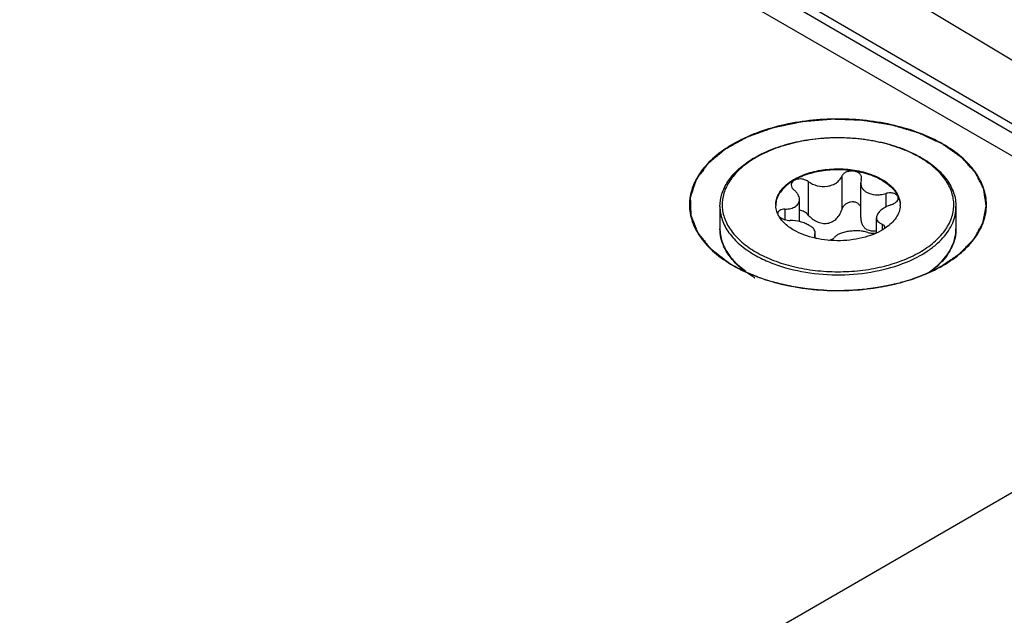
# Model space of a CAD drawing. Header units: inches. Extents: x 0 to 34, y 0 to 22.
# Tile 46 of 137: x 4.328 to 4.987, y 16.653 to 17.052. Entities that reach past the tile are written whole.
import ezdxf

# ---------------------------------------------------------------- set-up
doc = ezdxf.new("R2010")
doc.units = ezdxf.units.IN
doc.header["$LTSCALE"] = 1.87
doc.header["$MEASUREMENT"] = 0
doc.layers.get('0').update_dxf_attribs({"linetype": 'CONTINUOUS'})
doc.layers.add('02___PRT_ALL_AXES', color=7, linetype='CONTINUOUS')
doc.layers.add('COSMETIC', color=7, linetype='CONTINUOUS')

msp = doc.modelspace()

# ---------------------------------------------------------------- linework, layer by layer
at = {"color": 3, "linetype": 'CONTINUOUS'}
for p, q in [((5.18746, 16.84782), (3.38487, 17.88862)), ((3.68646, 15.98117), (5.18746, 16.84782))]:
    msp.add_line(p, q, dxfattribs=at)
at = {"color": 7, "linetype": 'CONTINUOUS'}
for p, q in [((3.7271, 17.71305), (5.18765, 16.86225)), ((3.72973, 17.71759), (5.19031, 16.86679)), ((4.68331, 17.21093), (5.22285, 16.88557)), ((4.85621, 16.94323), (4.85621, 16.92085)), ((4.87855, 16.94669), (4.87855, 16.92431)), ((4.89166, 16.94466), (4.89129, 16.94242)), ((4.89129, 16.91918), (4.89129, 16.94242)), ((4.89166, 16.94466), (4.89185, 16.94578)), ((4.90802, 16.93522), (4.90802, 16.92614)), ((4.85032, 16.91642), (4.85032, 16.93119)), ((4.84062, 16.92479), (4.84062, 16.91773)), ((4.90184, 16.90893), (4.90184, 16.91902)), ((4.90555, 16.91475), (4.90555, 16.91083)), ((4.86049, 16.90777), (4.86031, 16.90708)), ((4.86049, 16.90777), (4.86086, 16.90916)), ((4.86049, 16.90777), (4.86049, 16.9065)), ((4.86086, 16.90592), (4.86086, 16.90916)), ((4.90716, 16.91176), (4.9074, 16.91266)), ((4.80917, 16.88744), (4.81431, 16.88326))]:
    msp.add_line(p, q, dxfattribs=at)
for centre, radius, start, end in [((4.85552, 16.89866), 0.07011, 121.2358, 122.87643), ((4.8567, 16.89796), 0.07088, 120.11061, 121.86857), ((4.89461, 16.89652), 0.07254, 59.52563, 59.99895), ((4.8942, 16.8946), 0.07485, 59.99898, 60.46389), ((4.84834, 16.9277), 0.0139, 180.00434, 182.46404), ((4.90382, 16.9277), 0.01389, 357.5183, 0.00342), ((4.83778, 16.92186), 0.00201, 178.53931, 179.99593), ((4.82516, 16.91198), 0.0281, 193.92752, 195.55209), ((4.84214, 16.92249), 0.04841, 224.41047, 224.76894), ((4.84276, 16.92397), 0.04963, 224.95506, 227.39619), ((4.90873, 16.92466), 0.05058, 312.06022, 315.04315), ((4.85745, 16.9427), 0.07383, 239.49806, 239.99897)]:
    msp.add_arc(centre, radius, start, end, dxfattribs=at)
at = {"color": 3, "linetype": 'CONTINUOUS'}
for points, knots in [([(4.94634, 16.96827), (4.93637, 16.97403), (4.91317, 16.98243), (4.87608, 16.98646), (4.83898, 16.98243), (4.81098, 16.97231), (4.79354, 16.96031), (4.78408, 16.95037), (4.7781, 16.93937), (4.77603, 16.9277), (4.7781, 16.91603), (4.78408, 16.90503), (4.79353, 16.89509), (4.80145, 16.88964), (4.80581, 16.88713)], [0, 0, 0, 0, 0.138255, 0.291392, 0.444536, 0.582782, 0.643236, 0.697318, 0.745962, 0.791392, 0.836824, 0.88546, 0.939558, 1, 1, 1, 1]), ([(4.94634, 16.88712), (4.9507, 16.88964), (4.95861, 16.89509), (4.96807, 16.90502), (4.97405, 16.91602), (4.97613, 16.92769), (4.97405, 16.93936), (4.96807, 16.95037), (4.95862, 16.9603), (4.95071, 16.96575), (4.94634, 16.96827)], [0, 0, 0, 0, 0.144902, 0.274532, 0.391127, 0.500014, 0.608905, 0.725473, 0.855134, 1, 1, 1, 1]), ([(4.80581, 16.88713), (4.81578, 16.88137), (4.83898, 16.87296), (4.87607, 16.86893), (4.91316, 16.87296), (4.93636, 16.88136), (4.94634, 16.88712)], [0, 0, 0, 0, 0.237229, 0.499996, 0.762777, 1, 1, 1, 1])]:
    msp.add_open_spline(points, degree=3, knots=knots, dxfattribs=at)
at = {"color": 7, "linetype": 'CONTINUOUS'}
for points, knots in [([(4.81916, 16.95861), (4.82293, 16.96089), (4.83119, 16.96493), (4.84472, 16.96926), (4.85942, 16.97199), (4.87474, 16.97301), (4.89012, 16.97229), (4.90497, 16.96985), (4.91873, 16.96579), (4.92721, 16.96192), (4.93109, 16.95972)], [0, 0, 0, 0, 0.113449, 0.235941, 0.365102, 0.497907, 0.631006, 0.761025, 0.884854, 1, 1, 1, 1]), ([(4.93088, 16.95934), (4.92713, 16.96151), (4.91891, 16.96534), (4.90554, 16.9694), (4.89105, 16.9719), (4.876, 16.97273), (4.86095, 16.97188), (4.84647, 16.96936), (4.8331, 16.96528), (4.82489, 16.96144), (4.82114, 16.95927)], [0, 0, 0, 0, 0.11413, 0.237294, 0.366956, 0.500012, 0.633076, 0.762749, 0.885903, 1, 1, 1, 1]), ([(4.79709, 16.92649), (4.79709, 16.92937), (4.79806, 16.93533), (4.80223, 16.94369), (4.80884, 16.95131), (4.8144, 16.95556), (4.81746, 16.95754)], [0, 0, 0, 0, 0.223819, 0.459661, 0.716732, 1, 1, 1, 1]), ([(4.81928, 16.95815), (4.81608, 16.95616), (4.8103, 16.95189), (4.80349, 16.94418), (4.79932, 16.93572), (4.79808, 16.92682), (4.79991, 16.91798), (4.80462, 16.90965), (4.8119, 16.90212), (4.81794, 16.89797), (4.82127, 16.89605)], [0, 0, 0, 0, 0.142908, 0.270984, 0.386813, 0.495874, 0.605679, 0.723495, 0.854254, 1, 1, 1, 1]), ([(4.82127, 16.89605), (4.82501, 16.89389), (4.83318, 16.89008), (4.84649, 16.88603), (4.8609, 16.88352), (4.87588, 16.88266), (4.89087, 16.88348), (4.90531, 16.88594), (4.91866, 16.88997), (4.93044, 16.8954), (4.94022, 16.90207), (4.94765, 16.90978), (4.95239, 16.91831), (4.95411, 16.92737), (4.95261, 16.93645), (4.94808, 16.94503), (4.94084, 16.9528), (4.93476, 16.95707), (4.9314, 16.95904)], [0, 0, 0, 0, 0.066549, 0.138348, 0.213935, 0.291519, 0.369143, 0.444841, 0.516801, 0.583541, 0.644104, 0.698309, 0.747051, 0.792496, 0.837812, 0.886209, 0.939945, 1, 1, 1, 1]), ([(4.93162, 16.95942), (4.93511, 16.9574), (4.94146, 16.95302), (4.94908, 16.945), (4.95318, 16.9374), (4.95479, 16.93116), (4.95506, 16.92804), (4.95506, 16.92649)], [0, 0, 0, 0, 0.28628, 0.544217, 0.778542, 0.890158, 1, 1, 1, 1]), ([(4.83444, 16.9277), (4.83444, 16.92888), (4.83476, 16.93131), (4.83615, 16.93482), (4.83841, 16.93815), (4.84267, 16.94242), (4.84992, 16.94683), (4.86035, 16.95032), (4.87205, 16.95196), (4.88408, 16.95163), (4.89546, 16.94935), (4.90243, 16.94647), (4.90552, 16.9447)], [0, 0, 0, 0, 0.042862, 0.087493, 0.135329, 0.187294, 0.30456, 0.43823, 0.582575, 0.729729, 0.871319, 1, 1, 1, 1]), ([(4.90552, 16.94409), (4.90247, 16.94585), (4.89558, 16.94871), (4.88434, 16.95099), (4.87244, 16.95137), (4.86082, 16.94982), (4.85042, 16.94645), (4.84314, 16.94215), (4.83879, 16.93798), (4.83644, 16.93472), (4.83492, 16.93127), (4.83451, 16.92887), (4.83446, 16.92769)], [0, 0, 0, 0, 0.128163, 0.269121, 0.415736, 0.559844, 0.693722, 0.811637, 0.86401, 0.912225, 0.957112, 1, 1, 1, 1]), ([(4.89185, 16.94578), (4.89185, 16.94635), (4.89152, 16.94756), (4.8902, 16.94899), (4.88829, 16.94996), (4.88601, 16.9504), (4.88362, 16.95026), (4.8814, 16.94957), (4.8796, 16.94839), (4.87879, 16.94727), (4.87855, 16.94669)], [0, 0, 0, 0, 0.10112, 0.212092, 0.338575, 0.477847, 0.62183, 0.760946, 0.887713, 1, 1, 1, 1]), ([(4.85621, 16.94323), (4.8552, 16.94398), (4.85276, 16.94498), (4.84954, 16.94505), (4.84722, 16.94434), (4.84586, 16.94349), (4.84496, 16.94234), (4.84475, 16.94143), (4.84475, 16.94099)], [0, 0, 0, 0, 0.275206, 0.558246, 0.687648, 0.802874, 0.904766, 1, 1, 1, 1]), ([(4.84475, 16.94099), (4.84475, 16.9404), (4.84516, 16.9391), (4.84607, 16.93813), (4.84661, 16.93769)], [0, 0, 0, 0, 0.461213, 1, 1, 1, 1]), ([(4.85621, 16.94323), (4.85797, 16.94193), (4.86218, 16.94006), (4.86791, 16.93974), (4.87224, 16.94087), (4.87503, 16.94233), (4.87721, 16.94427), (4.87821, 16.94587), (4.87855, 16.94669)], [0, 0, 0, 0, 0.25814, 0.528489, 0.659041, 0.781895, 0.89544, 1, 1, 1, 1]), ([(4.89129, 16.94242), (4.89129, 16.9418), (4.89147, 16.94055), (4.89226, 16.93879), (4.89355, 16.93725), (4.89466, 16.93644), (4.89527, 16.93609)], [0, 0, 0, 0, 0.237077, 0.477975, 0.73038, 1, 1, 1, 1]), ([(4.90552, 16.9447), (4.90691, 16.94389), (4.90949, 16.94219), (4.9128, 16.9392), (4.91534, 16.93596), (4.9165, 16.93358), (4.91691, 16.93239)], [0, 0, 0, 0, 0.281445, 0.540726, 0.779019, 1, 1, 1, 1]), ([(4.90552, 16.94409), (4.90685, 16.94332), (4.90935, 16.94168), (4.91348, 16.93803), (4.91581, 16.93467), (4.91672, 16.93231)], [0, 0, 0, 0, 0.280914, 0.540607, 1, 1, 1, 1]), ([(4.85032, 16.93119), (4.85031, 16.93236), (4.8497, 16.9342), (4.84819, 16.93626), (4.84717, 16.93723), (4.84661, 16.93769)], [0, 0, 0, 0, 0.454627, 0.715995, 1, 1, 1, 1]), ([(4.89527, 16.93609), (4.89705, 16.93507), (4.9003, 16.93431), (4.90464, 16.93446), (4.9069, 16.9349), (4.90802, 16.93522)], [0, 0, 0, 0, 0.472231, 0.733478, 1, 1, 1, 1]), ([(4.91638, 16.93223), (4.91638, 16.93254), (4.91626, 16.93318), (4.91571, 16.93402), (4.91486, 16.93472), (4.91331, 16.93544), (4.91094, 16.93577), (4.90899, 16.93549), (4.90802, 16.93522)], [0, 0, 0, 0, 0.092465, 0.189263, 0.296801, 0.417872, 0.695787, 1, 1, 1, 1]), ([(4.84062, 16.92479), (4.84192, 16.92482), (4.84382, 16.92504), (4.84614, 16.92579), (4.84759, 16.92653), (4.84878, 16.92746), (4.84966, 16.92858), (4.8502, 16.92984), (4.85032, 16.93074), (4.85032, 16.93119)], [0, 0, 0, 0, 0.303889, 0.440907, 0.566879, 0.682628, 0.790649, 0.894905, 1, 1, 1, 1]), ([(4.89134, 16.92625), (4.89108, 16.92683), (4.89034, 16.92792), (4.88869, 16.92909), (4.88667, 16.92969), (4.8845, 16.92964), (4.88242, 16.92897), (4.88065, 16.92778), (4.8793, 16.92619), (4.87873, 16.92495), (4.87855, 16.92431)], [0, 0, 0, 0, 0.115299, 0.235533, 0.362212, 0.493441, 0.625276, 0.754297, 0.879052, 1, 1, 1, 1]), ([(4.91153, 16.92765), (4.9102, 16.92722), (4.90772, 16.92618), (4.90503, 16.92436), (4.90339, 16.9227), (4.9023, 16.92117), (4.90184, 16.91985), (4.90184, 16.91902)], [0, 0, 0, 0, 0.30836, 0.58605, 0.708368, 0.817806, 1, 1, 1, 1]), ([(4.91153, 16.92765), (4.9122, 16.92786), (4.91345, 16.92838), (4.91501, 16.92946), (4.91608, 16.93075), (4.91638, 16.93177), (4.91638, 16.93223)], [0, 0, 0, 0, 0.299009, 0.569921, 0.802329, 1, 1, 1, 1]), ([(4.91672, 16.93231), (4.91686, 16.93194), (4.91737, 16.93044), (4.91765, 16.92887), (4.9177, 16.92769)], [0, 0, 0, 0, 0.255176, 1, 1, 1, 1]), ([(4.91691, 16.93239), (4.91704, 16.93201), (4.9175, 16.93048), (4.91771, 16.92888), (4.91771, 16.9277)], [0, 0, 0, 0, 0.254496, 1, 1, 1, 1]), ([(4.79709, 16.92649), (4.79709, 16.925), (4.79735, 16.92197), (4.79892, 16.9159), (4.80296, 16.90847), (4.81047, 16.90058), (4.81676, 16.89625), (4.82022, 16.89424)], [0, 0, 0, 0, 0.108198, 0.218425, 0.451449, 0.71048, 1, 1, 1, 1]), ([(4.83569, 16.92185), (4.83551, 16.92228), (4.83486, 16.92396), (4.83451, 16.92576), (4.83446, 16.9271)], [0, 0, 0, 0, 0.256486, 1, 1, 1, 1]), ([(4.84664, 16.9107), (4.84418, 16.91212), (4.83986, 16.91525), (4.83666, 16.91962), (4.83569, 16.92185)], [0, 0, 0, 0, 0.538237, 1, 1, 1, 1]), ([(4.84062, 16.92479), (4.83997, 16.92477), (4.83877, 16.92463), (4.83721, 16.92406), (4.83609, 16.92315), (4.83578, 16.9223), (4.83577, 16.92191)], [0, 0, 0, 0, 0.31576, 0.586572, 0.808464, 1, 1, 1, 1]), ([(4.85621, 16.92085), (4.85545, 16.9217), (4.85364, 16.92314), (4.85143, 16.92388), (4.85031, 16.924)], [0, 0, 0, 0, 0.501408, 1, 1, 1, 1]), ([(4.85621, 16.92085), (4.857, 16.91995), (4.85878, 16.91829), (4.8619, 16.91636), (4.86539, 16.9152), (4.86906, 16.91512), (4.87248, 16.91628), (4.87528, 16.91841), (4.87735, 16.92115), (4.87824, 16.92324), (4.87855, 16.92431)], [0, 0, 0, 0, 0.127589, 0.256911, 0.386203, 0.513804, 0.638942, 0.761628, 0.881925, 1, 1, 1, 1]), ([(4.9177, 16.9271), (4.91764, 16.92572), (4.91708, 16.92288), (4.91503, 16.91888), (4.91186, 16.91518), (4.9092, 16.91308), (4.90774, 16.91209)], [0, 0, 0, 0, 0.222129, 0.457853, 0.715692, 1, 1, 1, 1]), ([(4.92186, 16.88933), (4.9267, 16.89132), (4.93354, 16.89481), (4.94145, 16.90071), (4.94769, 16.90671), (4.95233, 16.91359), (4.95468, 16.92099), (4.95506, 16.92468), (4.95506, 16.92649)], [0, 0, 0, 0, 0.297808, 0.433794, 0.560879, 0.790368, 0.896607, 1, 1, 1, 1]), ([(4.83693, 16.91965), (4.83735, 16.91927), (4.83837, 16.91857), (4.84075, 16.91756), (4.84277, 16.91723), (4.84413, 16.91722)], [0, 0, 0, 0, 0.221394, 0.472262, 1, 1, 1, 1]), ([(4.85688, 16.91393), (4.856, 16.91443), (4.85406, 16.91534), (4.84985, 16.91671), (4.84643, 16.9172), (4.84413, 16.91722)], [0, 0, 0, 0, 0.229654, 0.482043, 1, 1, 1, 1]), ([(4.89129, 16.91918), (4.89129, 16.91838), (4.89144, 16.91681), (4.89217, 16.91457), (4.89343, 16.91263), (4.89462, 16.91165), (4.89527, 16.91128)], [0, 0, 0, 0, 0.25839, 0.510102, 0.756055, 1, 1, 1, 1]), ([(4.90184, 16.91902), (4.90184, 16.91858), (4.90201, 16.91767), (4.90279, 16.91647), (4.90401, 16.91546), (4.905, 16.91497), (4.90555, 16.91475)], [0, 0, 0, 0, 0.220069, 0.448317, 0.704912, 1, 1, 1, 1]), ([(4.9074, 16.91266), (4.9074, 16.91287), (4.90731, 16.91331), (4.90692, 16.91389), (4.90632, 16.91439), (4.90582, 16.91463), (4.90555, 16.91475)], [0, 0, 0, 0, 0.21236, 0.439704, 0.6997, 1, 1, 1, 1]), ([(4.80756, 16.88862), (4.80592, 16.89028), (4.80298, 16.89376), (4.79962, 16.8995), (4.79756, 16.90552), (4.79709, 16.90965), (4.79709, 16.91168)], [0, 0, 0, 0, 0.270066, 0.52365, 0.765065, 1, 1, 1, 1]), ([(4.79709, 16.91168), (4.79709, 16.91114), (4.79716, 16.90897), (4.79749, 16.9068), (4.79789, 16.90522)], [0, 0, 0, 0, 0.248676, 1, 1, 1, 1]), ([(4.90774, 16.91209), (4.90578, 16.91077), (4.90141, 16.90841), (4.89414, 16.90585), (4.88613, 16.9042), (4.8777, 16.90351), (4.86921, 16.90382), (4.861, 16.90511), (4.85341, 16.90733), (4.84876, 16.90947), (4.84664, 16.9107)], [0, 0, 0, 0, 0.111045, 0.232352, 0.361391, 0.494857, 0.629047, 0.760197, 0.884801, 1, 1, 1, 1]), ([(4.86086, 16.90916), (4.86086, 16.90957), (4.86064, 16.91047), (4.85981, 16.91171), (4.85853, 16.91289), (4.85747, 16.91358), (4.85688, 16.91393)], [0, 0, 0, 0, 0.19148, 0.414865, 0.683615, 1, 1, 1, 1]), ([(4.89595, 16.9092), (4.89505, 16.90952), (4.89307, 16.91), (4.88991, 16.91031), (4.88653, 16.91028), (4.88315, 16.90993), (4.87999, 16.90929), (4.87725, 16.90839), (4.87508, 16.90727), (4.87397, 16.90628), (4.8736, 16.90575)], [0, 0, 0, 0, 0.121421, 0.258147, 0.404004, 0.550989, 0.690324, 0.814252, 0.917772, 1, 1, 1, 1]), ([(4.89527, 16.91128), (4.89621, 16.91074), (4.89843, 16.91008), (4.9007, 16.91025), (4.90184, 16.91046)], [0, 0, 0, 0, 0.482323, 1, 1, 1, 1]), ([(4.89595, 16.9092), (4.89685, 16.90888), (4.89891, 16.90858), (4.90097, 16.90874), (4.90204, 16.90894)], [0, 0, 0, 0, 0.467109, 1, 1, 1, 1]), ([(4.94452, 16.88892), (4.94617, 16.89058), (4.94914, 16.89402), (4.95252, 16.8997), (4.95459, 16.90562), (4.95506, 16.90969), (4.95506, 16.91168)], [0, 0, 0, 0, 0.272985, 0.527266, 0.767449, 1, 1, 1, 1]), ([(4.95506, 16.91168), (4.95506, 16.90967), (4.9546, 16.90556), (4.95257, 16.89959), (4.94926, 16.89388), (4.94636, 16.89043), (4.94474, 16.88877)], [0, 0, 0, 0, 0.235123, 0.476635, 0.730167, 1, 1, 1, 1]), ([(4.79809, 16.90445), (4.79887, 16.90163), (4.80145, 16.89597), (4.80538, 16.89118), (4.80764, 16.88891)], [0, 0, 0, 0, 0.47692, 1, 1, 1, 1]), ([(4.86031, 16.90708), (4.8603, 16.90674), (4.86063, 16.90596), (4.86126, 16.90546), (4.86163, 16.90521)], [0, 0, 0, 0, 0.433067, 1, 1, 1, 1]), ([(4.86985, 16.90395), (4.87065, 16.90409), (4.87202, 16.90445), (4.87327, 16.90526), (4.8736, 16.90575)], [0, 0, 0, 0, 0.580341, 1, 1, 1, 1]), ([(4.82022, 16.89424), (4.82121, 16.89367), (4.82537, 16.8914), (4.82972, 16.8895), (4.83308, 16.88824)], [0, 0, 0, 0, 0.241273, 1, 1, 1, 1]), ([(4.8129, 16.88387), (4.81244, 16.88423), (4.81066, 16.88566), (4.80897, 16.88719), (4.80777, 16.8884)], [0, 0, 0, 0, 0.256007, 1, 1, 1, 1]), ([(4.83308, 16.88824), (4.83998, 16.88565), (4.85478, 16.88189), (4.87773, 16.88024), (4.90055, 16.88244), (4.91513, 16.88656), (4.92186, 16.88933)], [0, 0, 0, 0, 0.244042, 0.501975, 0.758888, 1, 1, 1, 1]), ([(4.94474, 16.88877), (4.94419, 16.8882), (4.94184, 16.88589), (4.93926, 16.88381), (4.93723, 16.88236)], [0, 0, 0, 0, 0.241767, 1, 1, 1, 1]), ([(4.81997, 16.87908), (4.81934, 16.87945), (4.81691, 16.88094), (4.81457, 16.88257), (4.8129, 16.88387)], [0, 0, 0, 0, 0.256481, 1, 1, 1, 1]), ([(4.93619, 16.8821), (4.93677, 16.88249), (4.93899, 16.88405), (4.94112, 16.88576), (4.94261, 16.88711)], [0, 0, 0, 0, 0.257243, 1, 1, 1, 1])]:
    msp.add_open_spline(points, degree=3, knots=knots, dxfattribs=at)
at = {"layer": '02___PRT_ALL_AXES', "color": 7, "linetype": 'CONTINUOUS'}
for p, q in [((4.79709, 16.92649), (4.79709, 16.91168)), ((4.95506, 16.92649), (4.95506, 16.91168))]:
    msp.add_line(p, q, dxfattribs=at)
at = {"layer": 'COSMETIC', "color": 7, "linetype": 'CONTINUOUS'}
for p, q in [((4.80305, 16.88892), (4.80592, 16.88719)), ((4.80592, 16.88719), (4.80707, 16.88654)), ((4.80707, 16.88654), (4.80892, 16.88553)), ((4.93602, 16.88205), (4.94099, 16.88438)), ((4.94099, 16.88438), (4.94261, 16.8852)), ((4.94261, 16.8852), (4.94475, 16.88635)), ((4.82337, 16.87916), (4.82557, 16.87839)), ((4.82557, 16.87839), (4.82605, 16.87823)), ((4.82605, 16.87823), (4.83187, 16.87641)), ((4.83187, 16.87641), (4.8329, 16.87612)), ((4.91531, 16.87508), (4.91738, 16.87561)), ((4.91738, 16.87561), (4.91821, 16.87584)), ((4.91821, 16.87584), (4.92112, 16.87666)), ((4.92112, 16.87666), (4.92478, 16.87779)), ((4.8451, 16.87328), (4.84799, 16.87276)), ((4.86863, 16.87057), (4.87168, 16.87047)), ((4.89239, 16.87119), (4.89556, 16.87153))]:
    msp.add_line(p, q, dxfattribs=at)
for points, knots in [([(4.94623, 16.9682), (4.94499, 16.96878), (4.94314, 16.96965), (4.94067, 16.97081), (4.93881, 16.97168), (4.93696, 16.97256), (4.93541, 16.97328), (4.93417, 16.97386), (4.93325, 16.9743), (4.93247, 16.97466), (4.93185, 16.97495), (4.93147, 16.97513), (4.93116, 16.97528), (4.93093, 16.97538), (4.93073, 16.97547), (4.93058, 16.97555), (4.93048, 16.97559), (4.93041, 16.97563), (4.93032, 16.97565), (4.93016, 16.9757), (4.92985, 16.97579), (4.92941, 16.97593), (4.92888, 16.97608), (4.92817, 16.9763), (4.92729, 16.97656), (4.92622, 16.97688), (4.92481, 16.9773), (4.92304, 16.97783), (4.92091, 16.97846), (4.91914, 16.97899), (4.91773, 16.97941), (4.91667, 16.97972), (4.9156, 16.98004), (4.91472, 16.9803), (4.91401, 16.98052), (4.91357, 16.98065), (4.91321, 16.98075), (4.91295, 16.98083), (4.91273, 16.9809), (4.91255, 16.98095), (4.91244, 16.98098), (4.91235, 16.98101), (4.91229, 16.98103), (4.91221, 16.98104), (4.91212, 16.98106), (4.912, 16.98108), (4.91171, 16.98112), (4.91128, 16.98119), (4.9107, 16.98128), (4.90993, 16.98141), (4.90898, 16.98156), (4.90782, 16.98175), (4.90667, 16.98193), (4.90514, 16.98218), (4.90322, 16.98248), (4.90091, 16.98285), (4.89861, 16.98322), (4.89669, 16.98353), (4.89535, 16.98374), (4.89458, 16.98387), (4.894, 16.98396), (4.89352, 16.98403), (4.89314, 16.9841), (4.89285, 16.98414), (4.89261, 16.98418), (4.89241, 16.98419), (4.89221, 16.98419), (4.89197, 16.9842), (4.89137, 16.98423), (4.89047, 16.98426), (4.88928, 16.9843), (4.88809, 16.98435), (4.8865, 16.98441), (4.88451, 16.98448), (4.88213, 16.98457), (4.88014, 16.98465), (4.87855, 16.9847), (4.87736, 16.98475), (4.87616, 16.98479), (4.87517, 16.98483), (4.87437, 16.98486), (4.87378, 16.98488), (4.87328, 16.9849), (4.87288, 16.98492), (4.87264, 16.98493), (4.87246, 16.98493), (4.87236, 16.98494), (4.87226, 16.98494), (4.87214, 16.98493), (4.87194, 16.98491), (4.8717, 16.98489), (4.8713, 16.98486), (4.87081, 16.98482), (4.87002, 16.98475), (4.86903, 16.98467), (4.86746, 16.98454), (4.86548, 16.98438), (4.86312, 16.98419), (4.86075, 16.98399), (4.85838, 16.9838), (4.85641, 16.98364), (4.85503, 16.98352), (4.85424, 16.98346), (4.85365, 16.98341), (4.85316, 16.98337), (4.85276, 16.98334), (4.85252, 16.98332), (4.85232, 16.9833), (4.8522, 16.98329), (4.8521, 16.98328), (4.852, 16.98327), (4.85184, 16.98323), (4.8516, 16.98318), (4.85122, 16.9831), (4.85074, 16.983), (4.84998, 16.98284), (4.84903, 16.98264), (4.84789, 16.9824), (4.84636, 16.98208), (4.84446, 16.98168), (4.84218, 16.9812), (4.84027, 16.9808), (4.83875, 16.98048), (4.83761, 16.98024), (4.83647, 16.98), (4.83552, 16.9798), (4.83475, 16.97964), (4.83418, 16.97952), (4.83361, 16.9794), (4.83314, 16.9793), (4.83283, 16.97924), (4.83268, 16.9792), (4.83259, 16.97919), (4.83248, 16.97915), (4.83236, 16.9791), (4.83219, 16.97904), (4.83198, 16.97897), (4.83172, 16.97887), (4.83138, 16.97875), (4.83079, 16.97854), (4.82995, 16.97824), (4.82859, 16.97775), (4.8269, 16.97714), (4.82487, 16.97641), (4.82284, 16.97568), (4.82081, 16.97495), (4.81912, 16.97435), (4.81794, 16.97392), (4.81726, 16.97368), (4.81676, 16.9735), (4.81633, 16.97334), (4.816, 16.97322), (4.81574, 16.97313), (4.81553, 16.97305), (4.81536, 16.97299), (4.81526, 16.97296), (4.81519, 16.97291), (4.81511, 16.97288), (4.81499, 16.97281), (4.81481, 16.97271), (4.81459, 16.97259), (4.8143, 16.97243), (4.81394, 16.97223), (4.81351, 16.97199), (4.81294, 16.97167), (4.81222, 16.97128), (4.81135, 16.9708), (4.81049, 16.97032), (4.80933, 16.96969), (4.80789, 16.96889), (4.80645, 16.9681), (4.8053, 16.96746), (4.80444, 16.96699), (4.80357, 16.96651), (4.80285, 16.96611), (4.80228, 16.96579), (4.80185, 16.96556), (4.80149, 16.96536), (4.8012, 16.9652), (4.80098, 16.96508), (4.8008, 16.96498), (4.80068, 16.96491), (4.80061, 16.96487), (4.80053, 16.96483), (4.80046, 16.96477), (4.80035, 16.96468), (4.80021, 16.96456), (4.80004, 16.96442), (4.79981, 16.96423), (4.79953, 16.96399), (4.79919, 16.96371), (4.79874, 16.96333), (4.79795, 16.96266), (4.79682, 16.96172), (4.79547, 16.96058), (4.79411, 16.95944), (4.79276, 16.9583), (4.79163, 16.95736), (4.79073, 16.9566), (4.79016, 16.95612), (4.78977, 16.95579), (4.78954, 16.9556), (4.78938, 16.95546), (4.78923, 16.95534), (4.78912, 16.95525), (4.78904, 16.95518), (4.78896, 16.95512), (4.78893, 16.95506), (4.78889, 16.95501), (4.78884, 16.95494), (4.78873, 16.95478), (4.78855, 16.95455), (4.78832, 16.95423), (4.78809, 16.95391), (4.78779, 16.95348), (4.7874, 16.95295), (4.78694, 16.95232), (4.78648, 16.95168), (4.78586, 16.95083), (4.78509, 16.94977), (4.78433, 16.94871), (4.78371, 16.94786), (4.78325, 16.94723), (4.78279, 16.94659), (4.78233, 16.94595), (4.78194, 16.94542), (4.78167, 16.94505), (4.78152, 16.94484), (4.78141, 16.94468), (4.78129, 16.94452), (4.7812, 16.9444), (4.78115, 16.94432), (4.78112, 16.94429), (4.7811, 16.94426), (4.78109, 16.94423), (4.78107, 16.94418), (4.78105, 16.94411), (4.78101, 16.944), (4.78097, 16.94385), (4.78089, 16.94362), (4.78079, 16.94334), (4.78068, 16.94299), (4.78053, 16.94253), (4.78034, 16.94196), (4.78011, 16.94127), (4.77981, 16.94035), (4.77943, 16.9392), (4.77897, 16.93782), (4.77859, 16.93667), (4.77829, 16.93575), (4.77806, 16.93506), (4.77783, 16.93437), (4.77764, 16.9338), (4.77751, 16.9334), (4.77744, 16.93317), (4.77738, 16.933), (4.77732, 16.93282), (4.77727, 16.93268), (4.77724, 16.93258), (4.77722, 16.93252), (4.77721, 16.93248), (4.77721, 16.93244), (4.77721, 16.93238), (4.77722, 16.93231), (4.77722, 16.93222), (4.77722, 16.93211), (4.77723, 16.9319), (4.77724, 16.93162), (4.77725, 16.93127), (4.77727, 16.93081), (4.77729, 16.93024), (4.77731, 16.92955), (4.77733, 16.92886), (4.77736, 16.92794), (4.7774, 16.92679), (4.77744, 16.92564), (4.77747, 16.92472), (4.77749, 16.92403), (4.77752, 16.92334), (4.77754, 16.92265), (4.77756, 16.92207), (4.77757, 16.92161), (4.77758, 16.92133), (4.77759, 16.9211), (4.7776, 16.92095), (4.7776, 16.92085), (4.7776, 16.92079), (4.7776, 16.92075), (4.7776, 16.92071), (4.77763, 16.92065), (4.77767, 16.92055), (4.77772, 16.92041), (4.77779, 16.92025), (4.77786, 16.92008), (4.77795, 16.91985), (4.77806, 16.91957), (4.77819, 16.91924), (4.77832, 16.9189), (4.77859, 16.91823), (4.77899, 16.91722), (4.77952, 16.91587), (4.78006, 16.91453), (4.7805, 16.91341), (4.78086, 16.91251), (4.78112, 16.91184), (4.78139, 16.91116), (4.78161, 16.9106), (4.78179, 16.91016), (4.7819, 16.90988), (4.78199, 16.90965), (4.78205, 16.90951), (4.78209, 16.9094), (4.78212, 16.90933), (4.78214, 16.90927), (4.78216, 16.90923), (4.78219, 16.90919), (4.78223, 16.90914), (4.78229, 16.90907), (4.78237, 16.90897), (4.78247, 16.90884), (4.7826, 16.90868), (4.78276, 16.90847), (4.78297, 16.90821), (4.78322, 16.9079), (4.78347, 16.90759), (4.7838, 16.90717), (4.78422, 16.90665), (4.78472, 16.90602), (4.78539, 16.90518), (4.78622, 16.90414), (4.78705, 16.90309), (4.78772, 16.90226), (4.78822, 16.90163), (4.78872, 16.901), (4.78921, 16.90038), (4.78963, 16.89985), (4.78996, 16.89944), (4.79021, 16.89912), (4.79042, 16.89886), (4.79056, 16.89869), (4.79062, 16.89861), (4.79065, 16.89858), (4.79067, 16.89855), (4.79068, 16.89853), (4.79071, 16.89852), (4.79075, 16.89848), (4.79082, 16.89843), (4.79094, 16.89834), (4.79109, 16.89822), (4.79127, 16.89808), (4.79151, 16.89789), (4.79181, 16.89765), (4.79218, 16.89737), (4.79254, 16.89709), (4.79302, 16.89672), (4.79363, 16.89625), (4.79459, 16.8955), (4.7958, 16.89456), (4.79725, 16.89343), (4.7987, 16.8923), (4.80063, 16.8908), (4.80208, 16.88967), (4.80305, 16.88892)], [0, 0, 0, 0, 0.015625, 0.023438, 0.03125, 0.039062, 0.046875, 0.050781, 0.054688, 0.058594, 0.060547, 0.0625, 0.063477, 0.064453, 0.06543, 0.065918, 0.066406, 0.06665, 0.066895, 0.067383, 0.068359, 0.070312, 0.072266, 0.074219, 0.078125, 0.082031, 0.085938, 0.09375, 0.101562, 0.109375, 0.113281, 0.117188, 0.121094, 0.125, 0.126953, 0.128906, 0.129883, 0.130859, 0.131836, 0.132324, 0.132812, 0.133057, 0.133301, 0.133545, 0.133789, 0.134277, 0.134766, 0.136719, 0.138672, 0.140625, 0.144531, 0.148438, 0.152344, 0.15625, 0.164062, 0.171875, 0.179688, 0.1875, 0.191406, 0.193359, 0.195312, 0.197266, 0.198242, 0.199219, 0.200195, 0.200684, 0.201172, 0.202148, 0.203125, 0.207031, 0.210938, 0.214844, 0.21875, 0.226562, 0.234375, 0.242188, 0.246094, 0.25, 0.253906, 0.257812, 0.259766, 0.261719, 0.263672, 0.264648, 0.265625, 0.266113, 0.266357, 0.266602, 0.26709, 0.267578, 0.268555, 0.269531, 0.271484, 0.273438, 0.277344, 0.28125, 0.289062, 0.296875, 0.304688, 0.3125, 0.320312, 0.324219, 0.326172, 0.328125, 0.330078, 0.331055, 0.332031, 0.33252, 0.333008, 0.333252, 0.333496, 0.333984, 0.334961, 0.335938, 0.337891, 0.339844, 0.34375, 0.347656, 0.351562, 0.359375, 0.367188, 0.375, 0.378906, 0.382812, 0.386719, 0.390625, 0.392578, 0.394531, 0.396484, 0.398438, 0.399414, 0.399658, 0.399902, 0.400391, 0.400879, 0.401367, 0.402344, 0.40332, 0.404297, 0.40625, 0.410156, 0.414062, 0.421875, 0.429688, 0.4375, 0.445312, 0.453125, 0.457031, 0.458984, 0.460938, 0.462891, 0.463867, 0.464844, 0.46582, 0.466309, 0.466797, 0.467041, 0.467285, 0.467773, 0.46875, 0.469727, 0.470703, 0.472656, 0.474609, 0.476562, 0.480469, 0.484375, 0.488281, 0.492188, 0.5, 0.507812, 0.511719, 0.515625, 0.519531, 0.523438, 0.525391, 0.527344, 0.529297, 0.530273, 0.53125, 0.532227, 0.532715, 0.532959, 0.533203, 0.533691, 0.53418, 0.535156, 0.536133, 0.537109, 0.539062, 0.541016, 0.542969, 0.546875, 0.554688, 0.5625, 0.570312, 0.578125, 0.585938, 0.589844, 0.59375, 0.595703, 0.59668, 0.597656, 0.598633, 0.599121, 0.599609, 0.600098, 0.600342, 0.600586, 0.601074, 0.601562, 0.603516, 0.605469, 0.607422, 0.609375, 0.613281, 0.617188, 0.621094, 0.625, 0.632812, 0.640625, 0.644531, 0.648438, 0.652344, 0.65625, 0.660156, 0.662109, 0.663086, 0.664062, 0.665039, 0.666016, 0.66626, 0.666504, 0.666626, 0.666748, 0.666992, 0.66748, 0.667969, 0.668945, 0.669922, 0.671875, 0.673828, 0.675781, 0.679688, 0.683594, 0.6875, 0.695312, 0.703125, 0.710938, 0.714844, 0.71875, 0.722656, 0.726562, 0.728516, 0.729492, 0.730469, 0.731445, 0.732422, 0.73291, 0.733154, 0.733398, 0.733643, 0.733887, 0.734375, 0.734863, 0.735352, 0.736328, 0.738281, 0.740234, 0.742188, 0.746094, 0.75, 0.753906, 0.757812, 0.765625, 0.773438, 0.777344, 0.78125, 0.785156, 0.789062, 0.792969, 0.794922, 0.796875, 0.797852, 0.798828, 0.799316, 0.799561, 0.799805, 0.800049, 0.800293, 0.800781, 0.801758, 0.802734, 0.803711, 0.804688, 0.806641, 0.808594, 0.810547, 0.8125, 0.820312, 0.828125, 0.835938, 0.84375, 0.847656, 0.851562, 0.855469, 0.859375, 0.861328, 0.863281, 0.864258, 0.865234, 0.865723, 0.866211, 0.866455, 0.866699, 0.866943, 0.867188, 0.867676, 0.868164, 0.869141, 0.870117, 0.871094, 0.873047, 0.875, 0.876953, 0.878906, 0.882812, 0.886719, 0.890625, 0.898438, 0.90625, 0.910156, 0.914062, 0.917969, 0.921875, 0.925781, 0.927734, 0.929688, 0.931641, 0.932617, 0.932861, 0.933105, 0.933228, 0.93335, 0.933472, 0.933594, 0.934082, 0.93457, 0.935547, 0.936523, 0.9375, 0.939453, 0.941406, 0.943359, 0.945312, 0.949219, 0.953125, 0.960938, 0.96875, 0.976562, 0.984375, 1, 1, 1, 1]), ([(4.94475, 16.88635), (4.9458, 16.88706), (4.94737, 16.88812), (4.94947, 16.88954), (4.95105, 16.8906), (4.95236, 16.89148), (4.95341, 16.89219), (4.9542, 16.89272), (4.95485, 16.89316), (4.95538, 16.89351), (4.95577, 16.89378), (4.95616, 16.89404), (4.95649, 16.89427), (4.95676, 16.89444), (4.95692, 16.89455), (4.95705, 16.89464), (4.95715, 16.89471), (4.95723, 16.89476), (4.95729, 16.8948), (4.95732, 16.89482), (4.95735, 16.89484), (4.95736, 16.89486), (4.95739, 16.89489), (4.95743, 16.89493), (4.9575, 16.895), (4.95757, 16.89507), (4.95767, 16.89518), (4.9578, 16.89531), (4.958, 16.89551), (4.95825, 16.89577), (4.95855, 16.89608), (4.95885, 16.89639), (4.95926, 16.8968), (4.95976, 16.89732), (4.96036, 16.89794), (4.96116, 16.89877), (4.96217, 16.8998), (4.96317, 16.90084), (4.96398, 16.90166), (4.96458, 16.90228), (4.96508, 16.9028), (4.96548, 16.90321), (4.96579, 16.90352), (4.96609, 16.90383), (4.96634, 16.90409), (4.96654, 16.9043), (4.96666, 16.90443), (4.96676, 16.90453), (4.96684, 16.90461), (4.9669, 16.90467), (4.96695, 16.90472), (4.96697, 16.90474), (4.96699, 16.90476), (4.967, 16.90479), (4.96702, 16.90481), (4.96705, 16.90486), (4.96709, 16.90493), (4.96713, 16.90502), (4.9672, 16.90513), (4.96727, 16.90527), (4.9674, 16.9055), (4.96756, 16.90578), (4.96775, 16.90612), (4.96794, 16.90646), (4.96819, 16.90691), (4.96851, 16.90747), (4.96888, 16.90815), (4.96939, 16.90905), (4.97002, 16.91018), (4.97065, 16.91131), (4.97116, 16.91221), (4.97153, 16.91288), (4.97185, 16.91345), (4.9721, 16.9139), (4.97229, 16.91424), (4.97248, 16.91458), (4.97264, 16.91486), (4.97276, 16.91508), (4.97284, 16.91523), (4.97291, 16.91534), (4.97295, 16.91542), (4.97299, 16.91549), (4.97302, 16.91554), (4.97304, 16.91557), (4.97305, 16.91559), (4.97305, 16.91561), (4.97306, 16.91564), (4.97307, 16.91569), (4.97308, 16.91577), (4.9731, 16.91586), (4.97312, 16.91597), (4.97315, 16.91612), (4.9732, 16.91636), (4.97326, 16.91665), (4.97333, 16.91701), (4.9734, 16.91736), (4.97349, 16.91783), (4.97361, 16.91842), (4.97375, 16.91912), (4.97393, 16.92007), (4.97416, 16.92124), (4.9744, 16.92242), (4.97458, 16.92336), (4.97472, 16.92407), (4.97484, 16.92466), (4.97493, 16.92513), (4.975, 16.92548), (4.97507, 16.92584), (4.97513, 16.92613), (4.97517, 16.92637), (4.9752, 16.92651), (4.97523, 16.92663), (4.97524, 16.92672), (4.97526, 16.92679), (4.97527, 16.92685), (4.97527, 16.92688), (4.97528, 16.9269), (4.97528, 16.92692), (4.97527, 16.92695), (4.97526, 16.927), (4.97525, 16.92707), (4.97524, 16.92716), (4.97522, 16.92728), (4.9752, 16.92743), (4.97516, 16.92767), (4.97512, 16.92796), (4.97507, 16.92831), (4.97502, 16.92867), (4.97495, 16.92914), (4.97486, 16.92973), (4.97475, 16.93044), (4.97461, 16.93139), (4.97444, 16.93257), (4.97426, 16.93375), (4.97412, 16.93469), (4.97402, 16.9354), (4.97393, 16.93599), (4.97386, 16.93646), (4.97381, 16.93682), (4.97375, 16.93717), (4.97371, 16.93747), (4.97367, 16.9377), (4.97365, 16.93785), (4.97364, 16.93797), (4.97362, 16.93806), (4.97361, 16.93813), (4.9736, 16.93818), (4.9736, 16.93821), (4.9736, 16.93824), (4.97358, 16.93826), (4.97357, 16.93828), (4.97354, 16.93833), (4.97351, 16.93841), (4.97347, 16.93849), (4.97341, 16.9386), (4.97334, 16.93875), (4.97322, 16.93897), (4.97308, 16.93926), (4.9729, 16.9396), (4.97273, 16.93994), (4.9725, 16.9404), (4.97221, 16.94097), (4.97187, 16.94165), (4.97141, 16.94256), (4.97083, 16.9437), (4.97025, 16.94483), (4.96979, 16.94574), (4.96945, 16.94643), (4.96916, 16.94699), (4.96893, 16.94745), (4.96876, 16.94779), (4.96858, 16.94813), (4.96844, 16.94842), (4.96832, 16.94864), (4.96825, 16.94879), (4.96819, 16.9489), (4.96815, 16.94899), (4.96811, 16.94906), (4.96809, 16.94911), (4.96807, 16.94913), (4.96807, 16.94916), (4.96805, 16.94918), (4.96802, 16.9492), (4.96798, 16.94925), (4.96792, 16.94931), (4.96785, 16.94939), (4.96775, 16.9495), (4.96763, 16.94963), (4.96744, 16.94984), (4.96721, 16.9501), (4.96692, 16.95042), (4.96663, 16.95073), (4.96625, 16.95115), (4.96577, 16.95168), (4.9652, 16.9523), (4.96444, 16.95314), (4.96348, 16.95419), (4.96253, 16.95524), (4.96177, 16.95608), (4.96119, 16.95671), (4.96072, 16.95724), (4.96033, 16.95766), (4.96005, 16.95797), (4.95976, 16.95829), (4.95952, 16.95855), (4.95933, 16.95876), (4.95921, 16.95889), (4.95912, 16.959), (4.95905, 16.95907), (4.95899, 16.95914), (4.95895, 16.95919), (4.95892, 16.95921), (4.95891, 16.95923), (4.95888, 16.95925), (4.95885, 16.95927), (4.95879, 16.95931), (4.95871, 16.95937), (4.95861, 16.95944), (4.95847, 16.95953), (4.95831, 16.95965), (4.95805, 16.95984), (4.95772, 16.96007), (4.95732, 16.96035), (4.95692, 16.96063), (4.9564, 16.96101), (4.95574, 16.96147), (4.95494, 16.96204), (4.95389, 16.96278), (4.95257, 16.96372), (4.95098, 16.96484), (4.9494, 16.96596), (4.94781, 16.96708), (4.94676, 16.96783), (4.94623, 16.9682)], [0, 0, 0, 0, 0.03125, 0.046875, 0.0625, 0.078125, 0.085938, 0.09375, 0.101562, 0.105469, 0.109375, 0.113281, 0.117188, 0.119141, 0.121094, 0.12207, 0.123047, 0.124023, 0.124512, 0.124756, 0.125, 0.125244, 0.125488, 0.125977, 0.126953, 0.12793, 0.128906, 0.130859, 0.132812, 0.136719, 0.140625, 0.144531, 0.148438, 0.15625, 0.164062, 0.171875, 0.1875, 0.203125, 0.210938, 0.21875, 0.226562, 0.230469, 0.234375, 0.238281, 0.242188, 0.244141, 0.246094, 0.24707, 0.248047, 0.249023, 0.249512, 0.249756, 0.25, 0.250244, 0.250488, 0.250977, 0.251953, 0.25293, 0.253906, 0.255859, 0.257812, 0.261719, 0.265625, 0.269531, 0.273438, 0.28125, 0.289062, 0.296875, 0.3125, 0.328125, 0.335938, 0.34375, 0.351562, 0.355469, 0.359375, 0.363281, 0.367188, 0.369141, 0.371094, 0.37207, 0.373047, 0.374023, 0.374512, 0.374756, 0.375, 0.375244, 0.375488, 0.375977, 0.376953, 0.37793, 0.378906, 0.380859, 0.382812, 0.386719, 0.390625, 0.394531, 0.398438, 0.40625, 0.414062, 0.421875, 0.4375, 0.453125, 0.460938, 0.46875, 0.476562, 0.480469, 0.484375, 0.488281, 0.492188, 0.494141, 0.496094, 0.49707, 0.498047, 0.499023, 0.499512, 0.499756, 0.5, 0.500244, 0.500488, 0.500977, 0.501953, 0.50293, 0.503906, 0.505859, 0.507812, 0.511719, 0.515625, 0.519531, 0.523438, 0.53125, 0.539062, 0.546875, 0.5625, 0.578125, 0.585938, 0.59375, 0.601562, 0.605469, 0.609375, 0.613281, 0.617188, 0.619141, 0.621094, 0.62207, 0.623047, 0.624023, 0.624512, 0.624756, 0.625, 0.625244, 0.625488, 0.625977, 0.626953, 0.62793, 0.628906, 0.630859, 0.632812, 0.636719, 0.640625, 0.644531, 0.648438, 0.65625, 0.664062, 0.671875, 0.6875, 0.703125, 0.710938, 0.71875, 0.726562, 0.730469, 0.734375, 0.738281, 0.742188, 0.744141, 0.746094, 0.74707, 0.748047, 0.749023, 0.749512, 0.749756, 0.75, 0.750244, 0.750488, 0.750977, 0.751953, 0.75293, 0.753906, 0.755859, 0.757812, 0.761719, 0.765625, 0.769531, 0.773438, 0.78125, 0.789062, 0.796875, 0.8125, 0.828125, 0.835938, 0.84375, 0.851562, 0.855469, 0.859375, 0.863281, 0.867188, 0.869141, 0.871094, 0.87207, 0.873047, 0.874023, 0.874512, 0.874756, 0.875, 0.875244, 0.875488, 0.875977, 0.876953, 0.87793, 0.878906, 0.880859, 0.882812, 0.886719, 0.890625, 0.894531, 0.898438, 0.90625, 0.914062, 0.921875, 0.9375, 0.953125, 0.96875, 0.984375, 1, 1, 1, 1]), ([(4.80892, 16.88553), (4.80918, 16.8854), (4.80957, 16.8852), (4.81008, 16.88493), (4.81041, 16.88476), (4.81066, 16.88463), (4.81083, 16.88455), (4.81094, 16.88449), (4.811, 16.88446), (4.81108, 16.88442), (4.81117, 16.88437), (4.8114, 16.88427), (4.81173, 16.8841), (4.81218, 16.88388), (4.81263, 16.88367), (4.813, 16.88349), (4.8133, 16.88334), (4.8136, 16.8832), (4.81414, 16.88296), (4.81475, 16.88268), (4.81528, 16.88243), (4.81559, 16.88229), (4.81582, 16.88219), (4.81605, 16.88209), (4.81636, 16.88196), (4.81676, 16.88179), (4.81723, 16.88159), (4.81762, 16.88142), (4.81793, 16.88129), (4.81813, 16.8812), (4.81826, 16.88114), (4.81834, 16.88111), (4.81841, 16.88108), (4.8185, 16.88105), (4.81871, 16.88096), (4.81903, 16.88083), (4.81946, 16.88066), (4.81982, 16.88052), (4.8201, 16.88041), (4.82028, 16.88034), (4.82042, 16.88028), (4.82051, 16.88024), (4.82057, 16.88022), (4.82061, 16.8802), (4.82065, 16.88019), (4.82071, 16.88017), (4.82084, 16.88012), (4.82103, 16.88004), (4.82129, 16.87995), (4.82155, 16.87985), (4.8219, 16.87972), (4.82251, 16.87949), (4.82303, 16.87929), (4.82337, 16.87916)], [0, 0, 0, 0, 0.0625, 0.09375, 0.125, 0.140625, 0.15625, 0.164062, 0.167969, 0.171875, 0.179688, 0.1875, 0.21875, 0.25, 0.28125, 0.3125, 0.328125, 0.34375, 0.375, 0.4375, 0.46875, 0.484375, 0.5, 0.515625, 0.53125, 0.5625, 0.59375, 0.625, 0.640625, 0.65625, 0.664062, 0.667969, 0.671875, 0.679688, 0.6875, 0.71875, 0.75, 0.78125, 0.796875, 0.8125, 0.820312, 0.828125, 0.832031, 0.833984, 0.835938, 0.839844, 0.84375, 0.859375, 0.875, 0.890625, 0.90625, 0.9375, 1, 1, 1, 1]), ([(4.92478, 16.87779), (4.92523, 16.87794), (4.92579, 16.87813), (4.92647, 16.87835), (4.9268, 16.87847), (4.92713, 16.87858), (4.92747, 16.8787), (4.9278, 16.87882), (4.92805, 16.87891), (4.92822, 16.87896), (4.92829, 16.87899), (4.92834, 16.87901), (4.9284, 16.87903), (4.92852, 16.87907), (4.92868, 16.87913), (4.92893, 16.87922), (4.92925, 16.87934), (4.92957, 16.87946), (4.92983, 16.87955), (4.93002, 16.87962), (4.93018, 16.87968), (4.93029, 16.87972), (4.93035, 16.87975), (4.9304, 16.87976), (4.93044, 16.87978), (4.9305, 16.8798), (4.93059, 16.87984), (4.93073, 16.87989), (4.93089, 16.87995), (4.9311, 16.88004), (4.93137, 16.88014), (4.93164, 16.88024), (4.93186, 16.88033), (4.93199, 16.88038), (4.93209, 16.88042), (4.93214, 16.88044), (4.93221, 16.88046), (4.93228, 16.88049), (4.93247, 16.88057), (4.93275, 16.88068), (4.93312, 16.88083), (4.93349, 16.88098), (4.9338, 16.88111), (4.93405, 16.88121), (4.93429, 16.88131), (4.93471, 16.88149), (4.9353, 16.88175), (4.93578, 16.88195), (4.93602, 16.88205)], [0, 0, 0, 0, 0.125, 0.15625, 0.1875, 0.21875, 0.25, 0.28125, 0.3125, 0.320312, 0.328125, 0.332031, 0.335938, 0.34375, 0.359375, 0.375, 0.40625, 0.4375, 0.453125, 0.46875, 0.484375, 0.492188, 0.496094, 0.5, 0.503906, 0.507812, 0.515625, 0.53125, 0.546875, 0.5625, 0.59375, 0.625, 0.640625, 0.65625, 0.664062, 0.667969, 0.671875, 0.679688, 0.6875, 0.71875, 0.75, 0.78125, 0.8125, 0.828125, 0.84375, 0.875, 0.9375, 1, 1, 1, 1]), ([(4.8329, 16.87612), (4.83337, 16.876), (4.83407, 16.8758), (4.83489, 16.87558), (4.83537, 16.87546), (4.83572, 16.87537), (4.83602, 16.87529), (4.83626, 16.87523), (4.83641, 16.87519), (4.83653, 16.87516), (4.8366, 16.87514), (4.83666, 16.87513), (4.83673, 16.87511), (4.83685, 16.87508), (4.83702, 16.87504), (4.8373, 16.87497), (4.83765, 16.87489), (4.838, 16.8748), (4.83828, 16.87474), (4.83849, 16.87469), (4.83867, 16.87464), (4.83879, 16.87461), (4.83886, 16.8746), (4.83891, 16.87458), (4.83896, 16.87457), (4.83902, 16.87456), (4.83912, 16.87454), (4.83927, 16.8745), (4.83945, 16.87446), (4.8397, 16.87441), (4.84, 16.87434), (4.84048, 16.87423), (4.84097, 16.87412), (4.84145, 16.87402), (4.84182, 16.87394), (4.84212, 16.87387), (4.84237, 16.87382), (4.84252, 16.87379), (4.84264, 16.87376), (4.84272, 16.87375), (4.84278, 16.87374), (4.84285, 16.87372), (4.84298, 16.8737), (4.84315, 16.87366), (4.84344, 16.8736), (4.8438, 16.87353), (4.84438, 16.87342), (4.84481, 16.87333), (4.8451, 16.87328)], [0, 0, 0, 0, 0.125, 0.1875, 0.21875, 0.25, 0.28125, 0.296875, 0.3125, 0.320312, 0.328125, 0.332031, 0.335938, 0.34375, 0.359375, 0.375, 0.40625, 0.4375, 0.453125, 0.46875, 0.484375, 0.492188, 0.496094, 0.5, 0.503906, 0.507812, 0.515625, 0.53125, 0.546875, 0.5625, 0.59375, 0.625, 0.6875, 0.71875, 0.75, 0.78125, 0.796875, 0.8125, 0.820312, 0.828125, 0.832031, 0.835938, 0.84375, 0.859375, 0.875, 0.90625, 0.9375, 1, 1, 1, 1]), ([(4.89556, 16.87153), (4.89594, 16.87158), (4.89651, 16.87165), (4.89727, 16.87174), (4.89775, 16.8718), (4.89813, 16.87185), (4.89837, 16.87188), (4.89853, 16.8719), (4.89863, 16.87191), (4.89873, 16.87193), (4.89886, 16.87195), (4.89918, 16.87199), (4.89965, 16.87206), (4.90028, 16.87215), (4.90091, 16.87224), (4.90144, 16.87232), (4.90186, 16.87238), (4.90227, 16.87245), (4.903, 16.87257), (4.90383, 16.87271), (4.90456, 16.87283), (4.90498, 16.8729), (4.90529, 16.87295), (4.9056, 16.87301), (4.90601, 16.87309), (4.90673, 16.87322), (4.90755, 16.87338), (4.90827, 16.87352), (4.90868, 16.8736), (4.90909, 16.87368), (4.9096, 16.87379), (4.9102, 16.87392), (4.91081, 16.87405), (4.91127, 16.87414), (4.91158, 16.87421), (4.9117, 16.87424), (4.9118, 16.87426), (4.91191, 16.87428), (4.9121, 16.87433), (4.91237, 16.87439), (4.91281, 16.87449), (4.91335, 16.87462), (4.91422, 16.87483), (4.91487, 16.87498), (4.91531, 16.87508)], [0, 0, 0, 0, 0.0625, 0.09375, 0.125, 0.140625, 0.15625, 0.164062, 0.167969, 0.171875, 0.179688, 0.1875, 0.21875, 0.25, 0.28125, 0.3125, 0.328125, 0.34375, 0.375, 0.4375, 0.46875, 0.484375, 0.5, 0.515625, 0.53125, 0.5625, 0.625, 0.65625, 0.671875, 0.6875, 0.71875, 0.75, 0.78125, 0.8125, 0.820312, 0.828125, 0.832031, 0.835938, 0.84375, 0.859375, 0.875, 0.90625, 0.9375, 1, 1, 1, 1]), ([(4.84799, 16.87276), (4.84841, 16.87269), (4.84924, 16.87256), (4.85029, 16.87239), (4.85102, 16.87227), (4.85143, 16.87221), (4.85207, 16.87212), (4.85301, 16.87199), (4.85396, 16.87186), (4.85459, 16.87177), (4.85502, 16.87172), (4.85576, 16.87164), (4.85661, 16.87154), (4.85735, 16.87145), (4.85777, 16.8714), (4.85809, 16.87136), (4.85841, 16.87133), (4.85884, 16.87129), (4.85959, 16.87122), (4.86044, 16.87114), (4.86119, 16.87106), (4.86161, 16.87103), (4.86204, 16.87099), (4.86258, 16.87095), (4.86322, 16.8709), (4.86387, 16.87086), (4.86435, 16.87082), (4.86467, 16.8708), (4.86481, 16.87079), (4.86491, 16.87078), (4.86503, 16.87077), (4.86523, 16.87076), (4.86552, 16.87074), (4.86598, 16.87072), (4.86656, 16.87069), (4.86748, 16.87064), (4.86817, 16.8706), (4.86863, 16.87057)], [0, 0, 0, 0, 0.0625, 0.125, 0.15625, 0.171875, 0.1875, 0.25, 0.3125, 0.328125, 0.34375, 0.375, 0.4375, 0.46875, 0.484375, 0.5, 0.515625, 0.53125, 0.5625, 0.625, 0.65625, 0.671875, 0.6875, 0.71875, 0.75, 0.78125, 0.8125, 0.820312, 0.828125, 0.832031, 0.835938, 0.84375, 0.859375, 0.875, 0.90625, 0.9375, 1, 1, 1, 1]), ([(4.87168, 16.87047), (4.87211, 16.87046), (4.87298, 16.87045), (4.87406, 16.87043), (4.87482, 16.87042), (4.87525, 16.87042), (4.8759, 16.87042), (4.87687, 16.87042), (4.87785, 16.87043), (4.8785, 16.87043), (4.87893, 16.87044), (4.87969, 16.87046), (4.88055, 16.87048), (4.88131, 16.8705), (4.88174, 16.87051), (4.88206, 16.87052), (4.88239, 16.87053), (4.88282, 16.87055), (4.88357, 16.87059), (4.88444, 16.87063), (4.88519, 16.87066), (4.88562, 16.87068), (4.88627, 16.87072), (4.88724, 16.87078), (4.8882, 16.87085), (4.88885, 16.87089), (4.88928, 16.87093), (4.89003, 16.87099), (4.8911, 16.87108), (4.89196, 16.87116), (4.89239, 16.87119)], [0, 0, 0, 0, 0.0625, 0.125, 0.15625, 0.171875, 0.1875, 0.25, 0.3125, 0.328125, 0.34375, 0.375, 0.4375, 0.46875, 0.484375, 0.5, 0.515625, 0.53125, 0.5625, 0.625, 0.65625, 0.671875, 0.6875, 0.75, 0.8125, 0.828125, 0.84375, 0.875, 0.9375, 1, 1, 1, 1])]:
    msp.add_open_spline(points, degree=3, knots=knots, dxfattribs=at)

doc.saveas('drawing.dxf')
